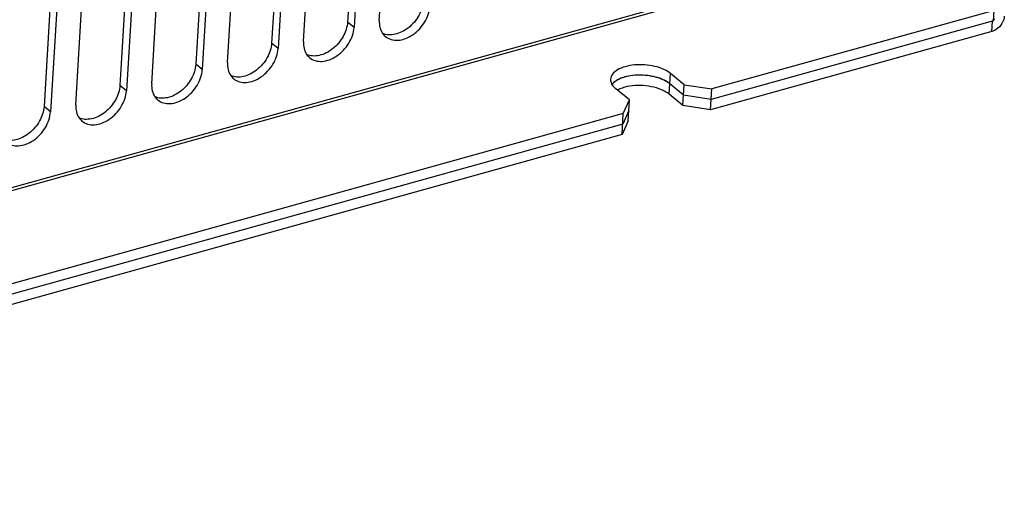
# Model space of a CAD drawing. Header units: millimetres. Extents: x 1117 to 38156, y -1945 to 7303.
# Tile 165 of 256: x 6399 to 6497, y 595 to 641. Entities that reach past the tile are written whole.
import ezdxf

# ---------------------------------------------------------------- set-up
doc = ezdxf.new("R2010")
doc.units = ezdxf.units.MM

msp = doc.modelspace()

# ---------------------------------------------------------------- linework, layer by layer
at = {"linetype": 'Continuous'}
for p, q in [((6433.955, 673.771), (6431.983, 640.936)), ((6435.151, 641.102), (6437.123, 673.937)), ((6434.604, 673.236), (6432.632, 640.401)), ((6427.594, 638.999), (6429.566, 671.834)), ((6426.398, 671.667), (6424.426, 638.833)), ((6427.047, 671.132), (6425.075, 638.298)), ((6418.842, 669.564), (6416.87, 636.73)), ((6419.49, 669.029), (6417.518, 636.195)), ((6420.037, 636.896), (6422.009, 669.73)), ((6411.285, 667.461), (6409.313, 634.626)), ((6411.934, 666.926), (6409.962, 634.091)), ((6412.481, 634.792), (6414.453, 667.627)), ((6403.728, 665.358), (6401.756, 632.523)), ((6404.924, 632.689), (6406.896, 665.524)), ((6404.377, 664.823), (6402.405, 631.988)), ((6295.598, 595.803), (6487.863, 649.316)), ((6295.696, 595.541), (6487.961, 649.054)), ((6496.395, 642.099), (6468.268, 634.27)), ((6496.333, 641.062), (6496.395, 642.099)), ((6432.632, 640.401), (6431.983, 640.936)), ((6496.333, 641.062), (6468.205, 633.234)), ((6496.145, 639.99), (6496.207, 641.027)), ((6496.145, 639.99), (6468.143, 632.197)), ((6425.075, 638.298), (6424.426, 638.833)), ((6417.518, 636.195), (6416.87, 636.73)), ((6464.031, 633.736), (6464.155, 635.809)), ((6465.507, 634.695), (6464.155, 635.809)), ((6409.962, 634.091), (6409.313, 634.626)), ((6465.445, 633.658), (6464.093, 634.772)), ((6465.382, 632.621), (6465.507, 634.695)), ((6465.507, 634.695), (6468.268, 634.27)), ((6460.049, 633.176), (6458.698, 634.29)), ((6465.382, 632.621), (6464.031, 633.736)), ((6468.205, 633.234), (6465.445, 633.658)), ((6468.143, 632.197), (6468.268, 634.27)), ((6402.405, 631.988), (6401.756, 632.523)), ((6459.451, 631.817), (6460.049, 633.176)), ((6459.925, 631.102), (6460.049, 633.176)), ((6468.143, 632.197), (6465.382, 632.621)), ((6459.451, 631.817), (6333.927, 596.88)), ((6459.327, 629.743), (6459.451, 631.817)), ((6459.987, 632.139), (6459.389, 630.78)), ((6459.389, 630.78), (6333.865, 595.843)), ((6459.925, 631.102), (6459.327, 629.743)), ((6459.327, 629.743), (6333.802, 594.806))]:
    msp.add_line(p, q, dxfattribs=at)
for points, knots in [([(6439.54, 643.039), (6439.51, 642.538), (6439.167, 641.517), (6438.308, 640.505), (6437.433, 639.938), (6436.75, 639.685), (6436.079, 639.623), (6435.657, 639.72), (6435.471, 639.802)], [0, 0, 0, 0, 0.255811, 0.528984, 0.660971, 0.784131, 0.896729, 1, 1, 1, 1]), ([(6435.761, 639.489), (6435.925, 639.354), (6436.329, 639.145), (6437.034, 639.086), (6437.779, 639.262), (6438.766, 639.789), (6439.755, 640.846), (6440.156, 641.956), (6440.188, 642.504)], [0, 0, 0, 0, 0.101212, 0.209922, 0.330053, 0.461186, 0.738381, 1, 1, 1, 1]), ([(6497.393, 641.527), (6497.389, 641.466), (6497.354, 641.208), (6497.252, 640.961), (6497.149, 640.791)], [0, 0, 0, 0, 0.236459, 1, 1, 1, 1]), ([(6431.983, 640.936), (6431.953, 640.435), (6431.61, 639.414), (6430.752, 638.402), (6429.877, 637.834), (6429.193, 637.582), (6428.522, 637.519), (6428.1, 637.617), (6427.915, 637.699)], [0, 0, 0, 0, 0.255811, 0.528984, 0.660971, 0.784131, 0.896729, 1, 1, 1, 1]), ([(6428.204, 637.386), (6428.368, 637.25), (6428.773, 637.042), (6429.477, 636.983), (6430.223, 637.159), (6431.21, 637.686), (6432.198, 638.742), (6432.599, 639.853), (6432.632, 640.401)], [0, 0, 0, 0, 0.101212, 0.209922, 0.330053, 0.461186, 0.738381, 1, 1, 1, 1]), ([(6435.151, 641.102), (6435.137, 640.867), (6435.167, 640.409), (6435.348, 639.984), (6435.47, 639.807)], [0, 0, 0, 0, 0.523205, 1, 1, 1, 1]), ([(6496.272, 641.059), (6496.262, 641.051), (6496.241, 641.039), (6496.218, 641.03), (6496.207, 641.027)], [0, 0, 0, 0, 0.516641, 1, 1, 1, 1]), ([(6424.426, 638.833), (6424.396, 638.332), (6424.054, 637.311), (6423.195, 636.299), (6422.32, 635.731), (6421.636, 635.479), (6420.966, 635.416), (6420.543, 635.514), (6420.358, 635.596)], [0, 0, 0, 0, 0.255811, 0.528984, 0.660971, 0.784131, 0.896729, 1, 1, 1, 1]), ([(6427.594, 638.999), (6427.58, 638.763), (6427.61, 638.306), (6427.791, 637.881), (6427.913, 637.703)], [0, 0, 0, 0, 0.523205, 1, 1, 1, 1]), ([(6420.647, 635.282), (6420.811, 635.147), (6421.216, 634.939), (6421.92, 634.88), (6422.666, 635.056), (6423.653, 635.583), (6424.641, 636.639), (6425.042, 637.75), (6425.075, 638.298)], [0, 0, 0, 0, 0.101212, 0.209922, 0.330053, 0.461186, 0.738381, 1, 1, 1, 1]), ([(6416.87, 636.73), (6416.84, 636.229), (6416.497, 635.208), (6415.638, 634.195), (6414.763, 633.628), (6414.08, 633.376), (6413.409, 633.313), (6412.987, 633.41), (6412.801, 633.493)], [0, 0, 0, 0, 0.255811, 0.528984, 0.660971, 0.784131, 0.896729, 1, 1, 1, 1]), ([(6420.037, 636.896), (6420.023, 636.66), (6420.054, 636.203), (6420.235, 635.777), (6420.357, 635.6)], [0, 0, 0, 0, 0.523205, 1, 1, 1, 1]), ([(6464.155, 635.809), (6463.949, 635.979), (6463.44, 636.271), (6462.562, 636.553), (6461.577, 636.697), (6460.579, 636.688), (6459.66, 636.528), (6458.903, 636.228), (6458.362, 635.81), (6458.193, 635.422), (6458.182, 635.245)], [0, 0, 0, 0, 0.118979, 0.258308, 0.409272, 0.560825, 0.701821, 0.823174, 0.920734, 1, 1, 1, 1]), ([(6413.091, 633.179), (6413.255, 633.044), (6413.659, 632.835), (6414.364, 632.776), (6415.109, 632.952), (6416.096, 633.48), (6417.085, 634.536), (6417.486, 635.646), (6417.518, 636.195)], [0, 0, 0, 0, 0.101212, 0.209922, 0.330053, 0.461186, 0.738381, 1, 1, 1, 1]), ([(6464.093, 634.772), (6463.916, 634.919), (6463.486, 635.177), (6462.466, 635.549), (6461.313, 635.69), (6460.17, 635.604), (6459.401, 635.424), (6458.771, 635.143), (6458.44, 634.87), (6458.324, 634.72)], [0, 0, 0, 0, 0.111596, 0.24075, 0.526046, 0.667039, 0.796304, 0.908032, 1, 1, 1, 1]), ([(6464.093, 634.772), (6463.735, 635.068), (6462.775, 635.49), (6461.225, 635.713), (6459.71, 635.566), (6458.787, 635.176), (6458.478, 634.888)], [0, 0, 0, 0, 0.234675, 0.514808, 0.78641, 1, 1, 1, 1]), ([(6409.313, 634.626), (6409.283, 634.125), (6408.94, 633.104), (6408.082, 632.092), (6407.207, 631.525), (6406.523, 631.272), (6405.852, 631.21), (6405.43, 631.307), (6405.245, 631.389)], [0, 0, 0, 0, 0.255811, 0.528984, 0.660971, 0.784131, 0.896729, 1, 1, 1, 1]), ([(6412.481, 634.792), (6412.467, 634.557), (6412.497, 634.1), (6412.678, 633.674), (6412.8, 633.497)], [0, 0, 0, 0, 0.523205, 1, 1, 1, 1]), ([(6458.182, 635.245), (6458.18, 635.201), (6458.183, 635.016), (6458.25, 634.836), (6458.321, 634.716)], [0, 0, 0, 0, 0.240268, 1, 1, 1, 1]), ([(6458.449, 634.535), (6458.467, 634.514), (6458.544, 634.426), (6458.629, 634.347), (6458.698, 634.29)], [0, 0, 0, 0, 0.239111, 1, 1, 1, 1]), ([(6463.265, 634.185), (6462.602, 634.468), (6461.18, 634.716), (6459.735, 634.539), (6459.098, 634.271)], [0, 0, 0, 0, 0.510372, 1, 1, 1, 1]), ([(6405.534, 631.076), (6405.698, 630.941), (6406.103, 630.732), (6406.807, 630.673), (6407.553, 630.849), (6408.54, 631.376), (6409.528, 632.433), (6409.929, 633.543), (6409.962, 634.091)], [0, 0, 0, 0, 0.101212, 0.209922, 0.330053, 0.461186, 0.738381, 1, 1, 1, 1]), ([(6401.756, 632.523), (6401.726, 632.022), (6401.384, 631.001), (6400.525, 629.989), (6399.65, 629.421), (6398.966, 629.169), (6398.296, 629.106), (6397.873, 629.204), (6397.688, 629.286)], [0, 0, 0, 0, 0.255811, 0.528984, 0.660971, 0.784131, 0.896729, 1, 1, 1, 1]), ([(6404.924, 632.689), (6404.91, 632.454), (6404.94, 631.996), (6405.121, 631.571), (6405.243, 631.394)], [0, 0, 0, 0, 0.523205, 1, 1, 1, 1]), ([(6397.977, 628.973), (6398.141, 628.837), (6398.546, 628.629), (6399.25, 628.57), (6399.996, 628.746), (6400.983, 629.273), (6401.971, 630.329), (6402.372, 631.44), (6402.405, 631.988)], [0, 0, 0, 0, 0.101212, 0.209922, 0.330053, 0.461186, 0.738381, 1, 1, 1, 1])]:
    msp.add_open_spline(points, degree=3, knots=knots, dxfattribs=at)
for points in [[(6496.338, 641.123), (6496.32, 641.098), (6496.297, 641.076), (6496.272, 641.059)], [(6496.385, 641.247), (6496.383, 641.203), (6496.364, 641.159), (6496.338, 641.123)], [(6497.149, 640.791), (6497.01, 640.562), (6496.819, 640.358), (6496.598, 640.207)], [(6435.47, 639.807), (6435.551, 639.688), (6435.65, 639.58), (6435.761, 639.489)], [(6496.598, 640.207), (6496.46, 640.112), (6496.306, 640.035), (6496.145, 639.99)], [(6427.913, 637.703), (6427.995, 637.585), (6428.093, 637.477), (6428.204, 637.386)], [(6420.357, 635.6), (6420.438, 635.482), (6420.537, 635.374), (6420.647, 635.282)], [(6458.478, 634.888), (6458.416, 634.83), (6458.358, 634.767), (6458.308, 634.698)], [(6458.321, 634.716), (6458.358, 634.652), (6458.402, 634.592), (6458.449, 634.535)], [(6412.8, 633.497), (6412.881, 633.379), (6412.98, 633.27), (6413.091, 633.179)], [(6459.098, 634.271), (6459.013, 634.236), (6458.93, 634.197), (6458.85, 634.154)], [(6463.66, 633.99), (6463.532, 634.063), (6463.4, 634.128), (6463.265, 634.185)], [(6464.031, 633.736), (6463.915, 633.831), (6463.79, 633.915), (6463.66, 633.99)], [(6405.243, 631.394), (6405.325, 631.275), (6405.423, 631.167), (6405.534, 631.076)]]:
    msp.add_open_spline(points, degree=3, dxfattribs=at)

doc.saveas('drawing.dxf')
